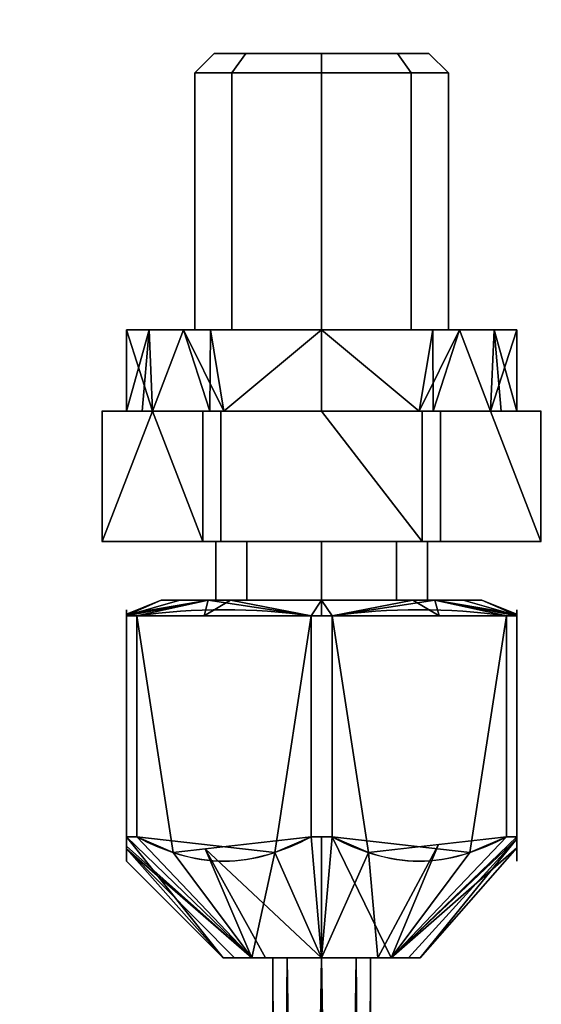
# Model space of a CAD drawing. Header units: millimetres. Extents: x -115 to 115, y -168 to 68.
# Tile 40 of 256: x 56 to 72, y -88 to -57. Entities that reach past the tile are written whole.
import ezdxf

# ---------------------------------------------------------------- set-up
doc = ezdxf.new("R2010")
doc.units = ezdxf.units.MM
doc.layers.add('100', color=7, linetype='Continuous', true_color=0xffffff)

msp = doc.modelspace()

# ---------------------------------------------------------------- linework, layer by layer
at = {"layer": '100', "color": 43, "linetype": 'Continuous'}
for p, q in [((58.258, -69.5, 167.678), (59.804, -69.5, 165)), ((59.804, -69.5, 171), (58.258, -69.5, 168.322)), ((58.258, -69.5, 168.322), (58.258, -73.5, 168.322)), ((58.258, -73.5, 167.678), (58.258, -69.5, 167.678)), ((59.804, -69.5, 165), (61.35, -69.5, 162.322)), ((61.35, -69.5, 173.678), (59.804, -69.5, 171)), ((61.35, -69.5, 162.322), (61.35, -73.5, 162.322)), ((61.35, -73.5, 173.678), (61.35, -69.5, 173.678)), ((61.908, -69.5, 174), (61.908, -73.5, 174)), ((61.908, -73.5, 162), (61.908, -69.5, 162)), ((65, -69.5, 174), (61.908, -69.5, 174)), ((61.908, -69.5, 162), (65, -69.5, 162)), ((68.092, -69.5, 174), (65, -69.5, 174)), ((65, -69.5, 162), (68.092, -69.5, 162)), ((68.092, -69.5, 162), (68.092, -73.5, 162)), ((68.092, -73.5, 174), (68.092, -69.5, 174)), ((70.196, -69.5, 171), (68.65, -69.5, 173.678)), ((68.65, -73.5, 162.322), (68.65, -69.5, 162.322)), ((68.65, -69.5, 173.678), (68.65, -73.5, 173.678)), ((68.65, -69.5, 162.322), (70.196, -69.5, 165)), ((70.196, -69.5, 165), (71.742, -69.5, 167.678)), ((71.742, -69.5, 168.322), (70.196, -69.5, 171)), ((71.742, -69.5, 167.678), (71.742, -73.5, 167.678)), ((71.742, -73.5, 168.322), (71.742, -69.5, 168.322)), ((61.35, -73.5, 173.678), (58.258, -73.5, 168.322)), ((58.258, -73.5, 167.678), (61.35, -73.5, 162.322)), ((61.908, -73.5, 162), (68.092, -73.5, 162)), ((68.092, -73.5, 174), (61.908, -73.5, 174)), ((71.742, -73.5, 168.322), (68.65, -73.5, 173.678)), ((68.65, -73.5, 162.322), (71.742, -73.5, 167.678)), ((59, -82.583, 164.908), (59, -75.793, 164.908)), ((59, -75.793, 171.092), (59, -82.583, 171.092)), ((59.322, -82.583, 171.65), (59.322, -75.793, 171.65)), ((59.322, -75.793, 164.35), (59.322, -82.583, 164.35)), ((64.678, -82.583, 161.258), (64.678, -75.793, 161.258)), ((64.678, -75.793, 174.742), (64.678, -82.583, 174.742)), ((65.322, -75.793, 161.258), (65.322, -82.583, 161.258)), ((65.322, -82.583, 174.742), (65.322, -75.793, 174.742)), ((70.678, -75.793, 171.65), (70.678, -82.583, 171.65)), ((70.678, -82.583, 164.35), (70.678, -75.793, 164.35)), ((71, -75.793, 164.908), (71, -82.583, 164.908)), ((71, -82.583, 171.092), (71, -75.793, 171.092))]:
    msp.add_line(p, q, dxfattribs=at)
at = {"layer": '100', "color": 43, "linetype": 'Continuous', "extrusion": (0, 1, 0)}
for centre, radius in [((-65, 168, -58.5), 3.297), ((-65, 168, -73.5), 3.25), ((-65, 168, -75.305), 4.928), ((-65, 168, -75.305), 3.25), ((-65, 168, -86.305), 1.5)]:
    msp.add_circle(centre, radius, dxfattribs=at)
at = {"layer": '100', "color": 43, "linetype": 'Continuous', "extrusion": (0, -1, 0)}
for centre, radius in [((65, 168, 59.1), 3.897), ((65, 168, 67), 6), ((65, 168, 67), 3.897), ((65, 168, 86.305), 3.028)]:
    msp.add_circle(centre, radius, dxfattribs=at)
at = {"layer": '100', "color": 163, "linetype": 'Continuous', "extrusion": (0, 0, -1)}
for centre, radius in [((0, 0, -94), 68), ((0, 0, -81), 65)]:
    msp.add_arc(centre, radius, 283.06797, 256.93203, dxfattribs=at)
at = {"layer": '100', "color": 163, "linetype": 'Continuous'}
msp.add_arc((0, 0, 84), 68, 283.06797, 256.93203, dxfattribs=at)
at = {"layer": '100', "color": 43, "linetype": 'Continuous', "extrusion": (0, -1, 0)}
for centre, start, end in [((65, 168, 69.5), 177.266, 182.734), ((65, 168, 69.5), 237.266, 242.734), ((65, 168, 69.5), 117.266, 122.734), ((65, 168, 69.5), 57.266, 62.734), ((65, 168, 69.5), 297.266, 302.734), ((65, 168, 69.5), 357.266, 2.734), ((65, 168, 73.5), 177.266, 182.734), ((65, 168, 73.5), 117.266, 122.734), ((65, 168, 73.5), 237.266, 242.734), ((65, 168, 73.5), 57.266, 62.734), ((65, 168, 73.5), 297.266, 302.734), ((65, 168, 73.5), 357.266, 2.734), ((65, 168, 82.583), 147.266, 152.734), ((65, 168, 82.583), 207.266, 212.734), ((65, 168, 82.583), 267.266, 272.734), ((65, 168, 82.583), 87.266, 92.734), ((65, 168, 82.583), 27.266, 32.734), ((65, 168, 82.583), 327.266, 332.734)]:
    msp.add_arc(centre, 6.75, start, end, dxfattribs=at)
at = {"layer": '100', "color": 43, "linetype": 'Continuous', "extrusion": (0, 1, 0)}
for centre, radius, start, end in [((-65, 168, -69.5), 6, 330, 30), ((-65, 168, -69.5), 6, 30, 90), ((-65, 168, -69.5), 6, 270, 330), ((-65, 168, -69.5), 6, 90, 150), ((-65, 168, -69.5), 6, 210, 270), ((-65, 168, -69.5), 6, 150, 210), ((-65, 168, -75.793), 6.75, 27.266, 32.734), ((-65, 168, -75.793), 6.75, 327.266, 332.734), ((-65, 168, -75.793), 6.75, 87.266, 92.734), ((-65, 168, -75.793), 6.75, 267.266, 272.734), ((-65, 168, -75.793), 6.75, 207.266, 212.734), ((-65, 168, -75.793), 6.75, 147.266, 152.734)]:
    msp.add_arc(centre, radius, start, end, dxfattribs=at)
at = {"layer": '100', "color": 43, "linetype": 'Continuous'}
for points in [[(59, -75.793, 171.092), (59, -75.54, 169.03), (59, -75.541, 166.962), (59, -75.793, 164.908)], [(59.322, -75.793, 164.35), (61.107, -75.54, 163.319), (62.893, -75.54, 162.288), (64.678, -75.793, 161.258)], [(64.678, -75.793, 174.742), (62.893, -75.54, 173.712), (61.107, -75.54, 172.681), (59.322, -75.793, 171.65)], [(70.678, -75.793, 171.65), (68.893, -75.54, 172.681), (67.107, -75.54, 173.712), (65.322, -75.793, 174.742)], [(65.322, -75.793, 161.258), (67.107, -75.54, 162.288), (68.893, -75.54, 163.319), (70.678, -75.793, 164.35)], [(71, -75.793, 164.908), (71, -75.541, 166.962), (71, -75.54, 169.03), (71, -75.793, 171.092)]]:
    msp.add_open_spline(points, degree=3, dxfattribs=at)
for points in [[(59, -82.583, 164.908), (59, -83.026, 165.875), (59, -83.333, 166.919), (59, -83.332, 169.081), (59, -83.026, 170.124), (59, -82.583, 171.092)], [(59.322, -82.583, 171.65), (60.162, -83.027, 172.135), (61.062, -83.33, 172.654), (62.919, -83.334, 173.727), (63.83, -83.031, 174.253), (64.678, -82.583, 174.742)], [(64.678, -82.583, 161.258), (63.838, -83.027, 161.743), (62.938, -83.33, 162.262), (61.081, -83.334, 163.334), (60.17, -83.031, 163.86), (59.322, -82.583, 164.35)], [(65.322, -82.583, 174.742), (66.162, -83.027, 174.257), (67.062, -83.33, 173.738), (68.919, -83.334, 172.666), (69.83, -83.031, 172.14), (70.678, -82.583, 171.65)], [(70.678, -82.583, 164.35), (69.838, -83.027, 163.865), (68.938, -83.33, 163.346), (67.081, -83.334, 162.273), (66.17, -83.031, 161.747), (65.322, -82.583, 161.258)], [(71, -82.583, 171.092), (71, -83.026, 170.124), (71, -83.332, 169.081), (71, -83.333, 166.919), (71, -83.026, 165.875), (71, -82.583, 164.908)]]:
    msp.add_open_spline(points, degree=3, knots=[0, 0, 0, 0, 0.5, 0.5, 1, 1, 1, 1], dxfattribs=at)
for points in [[(62.244, -59.1, 165.244), (61.103, -59.1, 168), (61.703, -58.5, 168), (62.669, -58.5, 165.669)], [(62.669, -58.5, 170.331), (61.703, -58.5, 168), (61.103, -59.1, 168), (62.244, -59.1, 170.756)], [(65, -58.5, 164.703), (62.669, -58.5, 165.669), (61.703, -58.5, 168)], [(61.703, -58.5, 168), (62.669, -58.5, 170.331), (65, -58.5, 171.297), (65, -58.5, 164.703)], [(62.244, -59.1, 170.756), (65, -59.1, 171.897), (65, -58.5, 171.297), (62.669, -58.5, 170.331)], [(62.669, -58.5, 165.669), (65, -58.5, 164.703), (65, -59.1, 164.103), (62.244, -59.1, 165.244)], [(65, -58.5, 164.703), (65, -58.5, 171.297), (67.331, -58.5, 170.331), (68.297, -58.5, 168)], [(68.297, -58.5, 168), (67.331, -58.5, 165.669), (65, -58.5, 164.703)], [(67.756, -59.1, 165.244), (65, -59.1, 164.103), (65, -58.5, 164.703), (67.331, -58.5, 165.669)], [(67.331, -58.5, 170.331), (65, -58.5, 171.297), (65, -59.1, 171.897), (67.756, -59.1, 170.756)], [(67.756, -59.1, 170.756), (68.897, -59.1, 168), (68.297, -58.5, 168), (67.331, -58.5, 170.331)], [(67.331, -58.5, 165.669), (68.297, -58.5, 168), (68.897, -59.1, 168), (67.756, -59.1, 165.244)], [(62.244, -59.1, 170.756), (61.103, -59.1, 168), (61.103, -67, 168), (62.244, -67, 170.756)], [(62.244, -67, 165.244), (61.103, -67, 168), (61.103, -59.1, 168), (62.244, -59.1, 165.244)], [(62.244, -59.1, 165.244), (65, -59.1, 164.103), (65, -67, 164.103), (62.244, -67, 165.244)], [(62.244, -67, 170.756), (65, -67, 171.897), (65, -59.1, 171.897), (62.244, -59.1, 170.756)], [(67.756, -59.1, 170.756), (65, -59.1, 171.897), (65, -67, 171.897), (67.756, -67, 170.756)], [(67.756, -67, 165.244), (65, -67, 164.103), (65, -59.1, 164.103), (67.756, -59.1, 165.244)], [(67.756, -59.1, 165.244), (68.897, -59.1, 168), (68.897, -67, 168), (67.756, -67, 165.244)], [(67.756, -67, 170.756), (68.897, -67, 168), (68.897, -59.1, 168), (67.756, -59.1, 170.756)], [(59, -69.5, 168), (59, -67, 168), (59.699, -67, 166.314)], [(59, -67, 168), (59, -69.5, 168), (59.804, -69.5, 171)], [(59.804, -69.5, 171), (60.757, -67, 172.243), (59, -67, 168)], [(59.699, -67, 166.314), (59.483, -69.5, 166.197), (59, -69.5, 168)], [(59, -67, 168), (60.757, -67, 172.243), (62.244, -67, 170.756), (61.103, -67, 168)], [(61.103, -67, 168), (62.244, -67, 165.244), (60.757, -67, 163.757), (59, -67, 168)], [(59.804, -69.5, 165), (59.483, -69.5, 166.197), (59.699, -67, 166.314)], [(59.699, -67, 166.314), (60.757, -67, 163.757), (59.804, -69.5, 165)], [(59.804, -69.5, 171), (61.566, -69.5, 172.762), (60.757, -67, 172.243)], [(62, -69.5, 162.804), (59.804, -69.5, 165), (60.757, -67, 163.757)], [(62, -69.5, 162.804), (60.757, -67, 163.757), (65, -67, 162)], [(61.566, -69.5, 172.762), (61.585, -67, 172.585), (60.757, -67, 172.243)], [(60.757, -67, 172.243), (65, -67, 174), (65, -67, 171.897), (62.244, -67, 170.756)], [(62.244, -67, 165.244), (65, -67, 164.103), (65, -67, 162), (60.757, -67, 163.757)], [(61.585, -67, 172.585), (61.566, -69.5, 172.762), (62, -69.5, 173.196)], [(65, -67, 174), (61.585, -67, 172.585), (62, -69.5, 173.196)], [(65, -67, 162), (65, -69.5, 162), (62, -69.5, 162.804)], [(62, -69.5, 173.196), (65, -69.5, 174), (65, -67, 174)], [(65, -67, 174), (65, -69.5, 174), (68, -69.5, 173.196)], [(68, -69.5, 173.196), (68.415, -67, 172.585), (65, -67, 174)], [(65, -67, 162), (69.243, -67, 163.757), (68, -69.5, 162.804)], [(68, -69.5, 162.804), (65, -69.5, 162), (65, -67, 162)], [(69.243, -67, 163.757), (65, -67, 162), (65, -67, 164.103), (67.756, -67, 165.244)], [(67.756, -67, 170.756), (65, -67, 171.897), (65, -67, 174), (69.243, -67, 172.243)], [(71, -67, 168), (69.243, -67, 163.757), (67.756, -67, 165.244), (68.897, -67, 168)], [(68.897, -67, 168), (67.756, -67, 170.756), (69.243, -67, 172.243), (71, -67, 168)], [(68, -69.5, 173.196), (68.434, -69.5, 172.762), (68.415, -67, 172.585)], [(69.243, -67, 163.757), (70.196, -69.5, 165), (68, -69.5, 162.804)], [(69.243, -67, 172.243), (68.415, -67, 172.585), (68.434, -69.5, 172.762)], [(69.243, -67, 172.243), (68.434, -69.5, 172.762), (70.196, -69.5, 171)], [(71, -67, 168), (69.243, -67, 172.243), (70.196, -69.5, 171)], [(70.196, -69.5, 165), (69.243, -67, 163.757), (70.301, -67, 166.314)], [(70.196, -69.5, 171), (71, -69.5, 168), (71, -67, 168)], [(70.301, -67, 166.314), (70.517, -69.5, 166.197), (70.196, -69.5, 165)], [(71, -69.5, 168), (70.517, -69.5, 166.197), (70.301, -67, 166.314)], [(70.301, -67, 166.314), (71, -67, 168), (71, -69.5, 168)], [(58.258, -73.5, 167.678), (58.258, -69.5, 167.678), (59.804, -69.5, 165)], [(59.804, -69.5, 165), (61.35, -69.5, 162.322), (61.35, -73.5, 162.322), (58.258, -73.5, 167.678)], [(58.258, -69.5, 167.678), (58.258, -73.5, 167.678), (58.258, -73.5, 168.322), (58.258, -69.5, 168.322)], [(59.804, -69.5, 171), (58.258, -69.5, 168.322), (58.258, -73.5, 168.322), (61.35, -73.5, 173.678)], [(58.258, -69.5, 167.678), (58.258, -69.5, 168.322), (59.804, -69.5, 171), (59, -69.5, 168)], [(59, -69.5, 168), (59.804, -69.5, 165), (58.258, -69.5, 167.678)], [(62, -69.5, 173.196), (59.804, -69.5, 171), (61.35, -69.5, 173.678), (61.908, -69.5, 174)], [(61.35, -73.5, 173.678), (61.35, -69.5, 173.678), (59.804, -69.5, 171)], [(61.35, -69.5, 162.322), (59.804, -69.5, 165), (62, -69.5, 162.804)], [(61.908, -69.5, 162), (61.908, -73.5, 162), (61.35, -73.5, 162.322), (61.35, -69.5, 162.322)], [(61.35, -69.5, 173.678), (61.35, -73.5, 173.678), (61.908, -73.5, 174), (61.908, -69.5, 174)], [(62, -69.5, 162.804), (65, -69.5, 162), (61.908, -69.5, 162), (61.35, -69.5, 162.322)], [(61.908, -69.5, 174), (65, -69.5, 174), (62, -69.5, 173.196)], [(65, -69.5, 174), (61.908, -69.5, 174), (61.908, -73.5, 174), (68.092, -73.5, 174)], [(68.092, -73.5, 162), (61.908, -73.5, 162), (61.908, -69.5, 162), (65, -69.5, 162)], [(68, -69.5, 173.196), (65, -69.5, 174), (68.092, -69.5, 174), (68.65, -69.5, 173.678)], [(68.65, -69.5, 162.322), (68.092, -69.5, 162), (65, -69.5, 162), (68, -69.5, 162.804)], [(68.092, -73.5, 174), (68.092, -69.5, 174), (65, -69.5, 174)], [(65, -69.5, 162), (68.092, -69.5, 162), (68.092, -73.5, 162)], [(68.65, -69.5, 173.678), (70.196, -69.5, 171), (68, -69.5, 173.196)], [(68, -69.5, 162.804), (70.196, -69.5, 165), (68.65, -69.5, 162.322)], [(68.092, -69.5, 174), (68.092, -73.5, 174), (68.65, -73.5, 173.678), (68.65, -69.5, 173.678)], [(68.65, -69.5, 162.322), (68.65, -73.5, 162.322), (68.092, -73.5, 162), (68.092, -69.5, 162)], [(71.742, -73.5, 167.678), (68.65, -73.5, 162.322), (68.65, -69.5, 162.322), (70.196, -69.5, 165)], [(70.196, -69.5, 171), (68.65, -69.5, 173.678), (68.65, -73.5, 173.678), (71.742, -73.5, 168.322)], [(70.196, -69.5, 165), (71.742, -69.5, 167.678), (71.742, -73.5, 167.678)], [(71.742, -73.5, 168.322), (71.742, -69.5, 168.322), (70.196, -69.5, 171)], [(71.742, -69.5, 168.322), (71.742, -69.5, 167.678), (70.196, -69.5, 165), (71, -69.5, 168)], [(71, -69.5, 168), (70.196, -69.5, 171), (71.742, -69.5, 168.322)], [(71.742, -69.5, 168.322), (71.742, -73.5, 168.322), (71.742, -73.5, 167.678), (71.742, -69.5, 167.678)], [(61.75, -73.5, 168), (62.702, -73.5, 170.298), (61.35, -73.5, 173.678), (58.258, -73.5, 168.322)], [(58.258, -73.5, 168.322), (58.258, -73.5, 167.678), (61.75, -73.5, 168)], [(62.702, -73.5, 165.702), (61.75, -73.5, 168), (58.258, -73.5, 167.678), (61.35, -73.5, 162.322)], [(61.908, -73.5, 174), (61.35, -73.5, 173.678), (62.702, -73.5, 170.298), (65, -73.5, 171.25)], [(61.35, -73.5, 162.322), (61.908, -73.5, 162), (65, -73.5, 164.75), (62.702, -73.5, 165.702)], [(62.702, -73.5, 170.298), (61.75, -73.5, 168), (61.75, -75.305, 168), (62.702, -75.305, 170.298)], [(62.702, -75.305, 165.702), (61.75, -75.305, 168), (61.75, -73.5, 168), (62.702, -73.5, 165.702)], [(65, -73.5, 171.25), (68.092, -73.5, 174), (61.908, -73.5, 174)], [(65, -73.5, 164.75), (61.908, -73.5, 162), (68.092, -73.5, 162)], [(62.702, -73.5, 165.702), (65, -73.5, 164.75), (65, -75.305, 164.75), (62.702, -75.305, 165.702)], [(62.702, -75.305, 170.298), (65, -75.305, 171.25), (65, -73.5, 171.25), (62.702, -73.5, 170.298)], [(67.298, -73.5, 170.298), (65, -73.5, 171.25), (65, -75.305, 171.25), (67.298, -75.305, 170.298)], [(67.298, -75.305, 165.702), (65, -75.305, 164.75), (65, -73.5, 164.75), (67.298, -73.5, 165.702)], [(68.092, -73.5, 162), (68.65, -73.5, 162.322), (67.298, -73.5, 165.702), (65, -73.5, 164.75)], [(68.65, -73.5, 173.678), (68.092, -73.5, 174), (65, -73.5, 171.25), (67.298, -73.5, 170.298)], [(67.298, -73.5, 165.702), (68.25, -73.5, 168), (68.25, -75.305, 168), (67.298, -75.305, 165.702)], [(67.298, -75.305, 170.298), (68.25, -75.305, 168), (68.25, -73.5, 168), (67.298, -73.5, 170.298)], [(68.25, -73.5, 168), (67.298, -73.5, 165.702), (68.65, -73.5, 162.322), (71.742, -73.5, 167.678)], [(67.298, -73.5, 170.298), (68.25, -73.5, 168), (71.742, -73.5, 168.322), (68.65, -73.5, 173.678)], [(71.742, -73.5, 167.678), (71.742, -73.5, 168.322), (68.25, -73.5, 168)], [(61.515, -75.305, 164.515), (59, -75.793, 164.908), (59, -75.782, 165.927)], [(61.515, -75.305, 164.515), (59.322, -75.793, 164.35), (59, -75.793, 164.908)], [(59, -75.782, 165.927), (60.646, -75.305, 166.615), (61.515, -75.305, 164.515)], [(61.515, -75.305, 171.485), (59, -75.734, 170.581), (59, -75.793, 171.092)], [(59, -75.793, 171.092), (59.322, -75.793, 171.65), (61.515, -75.305, 171.485)], [(59, -75.734, 170.581), (61.515, -75.305, 171.485), (60.072, -75.305, 168)], [(60.072, -75.305, 168), (59, -75.782, 165.927), (59, -75.734, 170.581)], [(60.072, -75.305, 168), (60.646, -75.305, 166.615), (59, -75.782, 165.927)], [(64.678, -75.793, 161.258), (59.322, -75.793, 164.35), (61.515, -75.305, 164.515)], [(59.322, -75.793, 171.65), (61.389, -75.793, 172.843), (61.515, -75.305, 171.485)], [(61.515, -75.305, 164.515), (60.072, -75.305, 168), (61.75, -75.305, 168), (62.702, -75.305, 165.702)], [(62.702, -75.305, 170.298), (61.75, -75.305, 168), (60.072, -75.305, 168), (61.515, -75.305, 171.485)], [(61.389, -75.793, 172.843), (62.195, -75.305, 171.766), (61.515, -75.305, 171.485)], [(62.195, -75.305, 171.766), (61.389, -75.793, 172.843), (64.678, -75.793, 174.742)], [(64.678, -75.793, 161.258), (61.515, -75.305, 164.515), (65, -75.305, 163.072)], [(62.702, -75.305, 165.702), (65, -75.305, 164.75), (65, -75.305, 163.072), (61.515, -75.305, 164.515)], [(61.515, -75.305, 171.485), (65, -75.305, 172.928), (65, -75.305, 171.25), (62.702, -75.305, 170.298)], [(64.678, -75.793, 174.742), (65, -75.305, 172.928), (62.195, -75.305, 171.766)], [(65, -75.305, 172.928), (64.678, -75.793, 174.742), (65.322, -75.793, 174.742)], [(65, -75.305, 163.072), (65, -75.793, 161.258), (64.678, -75.793, 161.258)], [(67.805, -75.305, 171.766), (65, -75.305, 172.928), (65.322, -75.793, 174.742)], [(65, -75.305, 163.072), (68.485, -75.305, 164.515), (65.322, -75.793, 161.258)], [(65.322, -75.793, 161.258), (65, -75.793, 161.258), (65, -75.305, 163.072)], [(68.485, -75.305, 164.515), (65, -75.305, 163.072), (65, -75.305, 164.75), (67.298, -75.305, 165.702)], [(67.298, -75.305, 170.298), (65, -75.305, 171.25), (65, -75.305, 172.928), (68.485, -75.305, 171.485)], [(65.322, -75.793, 174.742), (68.611, -75.793, 172.843), (67.805, -75.305, 171.766)], [(68.485, -75.305, 164.515), (70.678, -75.793, 164.35), (65.322, -75.793, 161.258)], [(68.485, -75.305, 171.485), (69.928, -75.305, 168), (68.25, -75.305, 168), (67.298, -75.305, 170.298)], [(67.298, -75.305, 165.702), (68.25, -75.305, 168), (69.928, -75.305, 168), (68.485, -75.305, 164.515)], [(68.485, -75.305, 171.485), (67.805, -75.305, 171.766), (68.611, -75.793, 172.843)], [(68.485, -75.305, 171.485), (70.678, -75.793, 171.65), (71, -75.793, 171.092)], [(68.485, -75.305, 171.485), (68.611, -75.793, 172.843), (70.678, -75.793, 171.65)], [(71, -75.793, 171.092), (71, -75.734, 170.581), (68.485, -75.305, 171.485)], [(69.928, -75.305, 168), (68.485, -75.305, 171.485), (71, -75.734, 170.581)], [(68.485, -75.305, 164.515), (69.354, -75.305, 166.615), (71, -75.782, 165.927)], [(71, -75.782, 165.927), (71, -75.793, 164.908), (68.485, -75.305, 164.515)], [(71, -75.793, 164.908), (70.678, -75.793, 164.35), (68.485, -75.305, 164.515)], [(71, -75.782, 165.927), (69.354, -75.305, 166.615), (69.928, -75.305, 168)], [(71, -75.734, 170.581), (71, -75.782, 165.927), (69.928, -75.305, 168)], [(59, -75.734, 170.581), (59, -75.793, 164.908), (59, -82.583, 164.908), (59, -83.332, 168.024)], [(59, -82.872, 170.396), (59, -82.583, 171.092), (59, -75.793, 171.092), (59, -75.734, 170.581)], [(59, -83.332, 168.024), (59, -82.872, 170.396), (59, -75.734, 170.581)], [(59, -82.583, 164.908), (59, -75.793, 164.908), (59.322, -75.793, 164.35), (59.322, -82.583, 164.35)], [(59.322, -82.583, 171.65), (59.322, -75.793, 171.65), (59, -75.793, 171.092), (59, -82.583, 171.092)], [(64.678, -75.793, 174.742), (59.322, -75.793, 171.65), (59.322, -82.583, 171.65), (63.559, -83.068, 174.096)], [(59.322, -75.793, 164.35), (64.678, -75.793, 161.258), (64.678, -82.583, 161.258), (60.441, -83.068, 163.704)], [(60.441, -83.068, 163.704), (59.322, -82.583, 164.35), (59.322, -75.793, 164.35)], [(63.559, -83.068, 174.096), (64.678, -82.583, 174.742), (64.678, -75.793, 174.742)], [(65.322, -82.583, 174.742), (65.322, -75.793, 174.742), (64.678, -75.793, 174.742), (64.678, -82.583, 174.742)], [(64.678, -82.583, 161.258), (64.678, -75.793, 161.258), (65.322, -75.793, 161.258), (65.322, -82.583, 161.258)], [(70.678, -75.793, 171.65), (65.322, -75.793, 174.742), (65.322, -82.583, 174.742), (69.559, -83.068, 172.296)], [(65.322, -75.793, 161.258), (70.678, -75.793, 164.35), (70.678, -82.583, 164.35), (66.441, -83.068, 161.904)], [(66.441, -83.068, 161.904), (65.322, -82.583, 161.258), (65.322, -75.793, 161.258)], [(69.559, -83.068, 172.296), (70.678, -82.583, 171.65), (70.678, -75.793, 171.65)], [(70.678, -82.583, 164.35), (70.678, -75.793, 164.35), (71, -75.793, 164.908), (71, -82.583, 164.908)], [(71, -82.583, 171.092), (71, -75.793, 171.092), (70.678, -75.793, 171.65), (70.678, -82.583, 171.65)], [(71, -75.793, 164.908), (71, -75.734, 170.581), (71, -82.583, 171.092), (71, -82.917, 165.728)], [(71, -75.734, 170.581), (71, -75.793, 171.092), (71, -82.583, 171.092)], [(71, -82.917, 165.728), (71, -82.583, 164.908), (71, -75.793, 164.908)], [(62.859, -86.305, 170.141), (59.322, -82.583, 171.65), (59, -82.583, 171.092)], [(59, -82.583, 171.092), (59, -82.872, 170.396), (62.859, -86.305, 170.141)], [(62.859, -86.305, 165.859), (59, -82.583, 164.908), (59.322, -82.583, 164.35)], [(59, -82.583, 164.908), (62.859, -86.305, 165.859), (61.972, -86.305, 168)], [(61.972, -86.305, 168), (59, -83.332, 168.024), (59, -82.583, 164.908)], [(63.559, -83.068, 174.096), (59.322, -82.583, 171.65), (62.859, -86.305, 170.141)], [(59.322, -82.583, 164.35), (60.441, -83.068, 163.704), (62.859, -86.305, 165.859)], [(61.423, -82.956, 163.137), (64.678, -82.583, 161.258), (65, -86.305, 164.972)], [(64.678, -82.583, 174.742), (63.559, -83.068, 174.096), (65, -86.305, 171.028)], [(65, -86.305, 171.028), (65, -82.583, 174.742), (64.678, -82.583, 174.742)], [(64.678, -82.583, 161.258), (65.322, -82.583, 161.258), (65, -86.305, 164.972)], [(65, -86.305, 164.972), (65.322, -82.583, 161.258), (66.441, -83.068, 161.904)], [(65.322, -82.583, 174.742), (65, -86.305, 171.028), (67.141, -86.305, 170.141)], [(65.322, -82.583, 174.742), (65, -82.583, 174.742), (65, -86.305, 171.028)], [(67.141, -86.305, 170.141), (69.559, -83.068, 172.296), (65.322, -82.583, 174.742)], [(67.141, -86.305, 165.859), (70.678, -82.583, 164.35), (71, -82.583, 164.908)], [(67.141, -86.305, 165.859), (68.59, -82.822, 163.145), (70.678, -82.583, 164.35)], [(71, -82.583, 164.908), (71, -82.917, 165.728), (67.141, -86.305, 165.859)], [(67.141, -86.305, 170.141), (71, -82.583, 171.092), (70.678, -82.583, 171.65)], [(71, -82.646, 170.066), (71, -82.583, 171.092), (67.141, -86.305, 170.141)], [(70.678, -82.583, 171.65), (69.559, -83.068, 172.296), (67.141, -86.305, 170.141)], [(62.859, -86.305, 170.141), (59, -82.872, 170.396), (59, -82.954, 169.972)], [(66.441, -83.068, 161.904), (68.59, -82.822, 163.145), (66.724, -86.305, 165.686)], [(67.141, -86.305, 165.859), (66.724, -86.305, 165.686), (68.59, -82.822, 163.145)], [(67.141, -86.305, 170.141), (67.675, -86.305, 168.851), (71, -82.646, 170.066)], [(68.028, -86.305, 168), (67.141, -86.305, 165.859), (71, -82.917, 165.728)], [(71, -82.646, 170.066), (67.675, -86.305, 168.851), (68.028, -86.305, 168)], [(71, -82.917, 165.728), (71, -82.646, 170.066), (68.028, -86.305, 168)], [(59, -82.954, 169.972), (62.325, -86.305, 168.851), (62.859, -86.305, 170.141)], [(59, -82.954, 169.972), (59, -83.332, 168.024), (61.972, -86.305, 168)], [(61.972, -86.305, 168), (62.325, -86.305, 168.851), (59, -82.954, 169.972)], [(62.859, -86.305, 165.859), (60.441, -83.068, 163.704), (61.423, -82.956, 163.137)], [(61.423, -82.956, 163.137), (63.276, -86.305, 165.686), (62.859, -86.305, 165.859)], [(65, -86.305, 164.972), (63.276, -86.305, 165.686), (61.423, -82.956, 163.137)], [(62.859, -86.305, 170.141), (65, -86.305, 171.028), (63.559, -83.068, 174.096)], [(66.724, -86.305, 165.686), (65, -86.305, 164.972), (66.441, -83.068, 161.904)], [(61.972, -86.305, 168), (62.859, -86.305, 165.859), (63.939, -86.305, 166.939), (63.5, -86.305, 168)], [(63.5, -86.305, 168), (63.939, -86.305, 169.061), (62.859, -86.305, 170.141), (61.972, -86.305, 168)], [(65, -86.305, 171.028), (62.859, -86.305, 170.141), (63.939, -86.305, 169.061), (65, -86.305, 169.5)], [(62.859, -86.305, 165.859), (65, -86.305, 164.972), (65, -86.305, 166.5), (63.939, -86.305, 166.939)], [(63.5, -86.305, 168), (63.939, -86.305, 166.939), (63.665, -128.645, 167.315)], [(63.665, -128.645, 167.315), (63.609, -128.645, 168.009), (63.5, -86.305, 168)], [(63.939, -86.305, 169.061), (63.5, -86.305, 168), (63.572, -128.645, 168.46)], [(63.5, -86.305, 168), (63.609, -128.645, 168.009), (63.572, -128.645, 168.46)], [(63.572, -128.645, 168.46), (64.315, -128.645, 169.335), (63.939, -86.305, 169.061)], [(64.54, -128.645, 166.572), (63.665, -128.645, 167.315), (63.939, -86.305, 166.939)], [(63.939, -86.305, 166.939), (65, -86.305, 166.5), (64.54, -128.645, 166.572)], [(65, -86.305, 169.5), (63.939, -86.305, 169.061), (64.315, -128.645, 169.335)], [(64.315, -128.645, 169.335), (65.009, -128.645, 169.391), (65, -86.305, 169.5)], [(65, -86.305, 166.5), (64.991, -128.645, 166.609), (64.54, -128.645, 166.572)], [(65.685, -128.645, 166.665), (64.991, -128.645, 166.609), (65, -86.305, 166.5)], [(65, -86.305, 169.5), (66.061, -86.305, 169.061), (67.141, -86.305, 170.141), (65, -86.305, 171.028)], [(66.061, -86.305, 166.939), (65, -86.305, 166.5), (65, -86.305, 164.972), (67.141, -86.305, 165.859)], [(65, -86.305, 166.5), (66.061, -86.305, 166.939), (65.685, -128.645, 166.665)], [(65, -86.305, 169.5), (65.009, -128.645, 169.391), (65.46, -128.645, 169.428)], [(66.061, -86.305, 169.061), (65, -86.305, 169.5), (65.46, -128.645, 169.428)], [(65.46, -128.645, 169.428), (66.335, -128.645, 168.685), (66.061, -86.305, 169.061)], [(66.428, -128.645, 167.54), (65.685, -128.645, 166.665), (66.061, -86.305, 166.939)], [(68.028, -86.305, 168), (67.141, -86.305, 170.141), (66.061, -86.305, 169.061), (66.5, -86.305, 168)], [(66.5, -86.305, 168), (66.061, -86.305, 166.939), (67.141, -86.305, 165.859), (68.028, -86.305, 168)], [(66.5, -86.305, 168), (66.061, -86.305, 169.061), (66.335, -128.645, 168.685)], [(66.061, -86.305, 166.939), (66.5, -86.305, 168), (66.428, -128.645, 167.54)], [(66.335, -128.645, 168.685), (66.391, -128.645, 167.991), (66.5, -86.305, 168)], [(66.5, -86.305, 168), (66.391, -128.645, 167.991), (66.428, -128.645, 167.54)]]:
    msp.add_3dface(points, dxfattribs=at)

doc.saveas('drawing.dxf')
